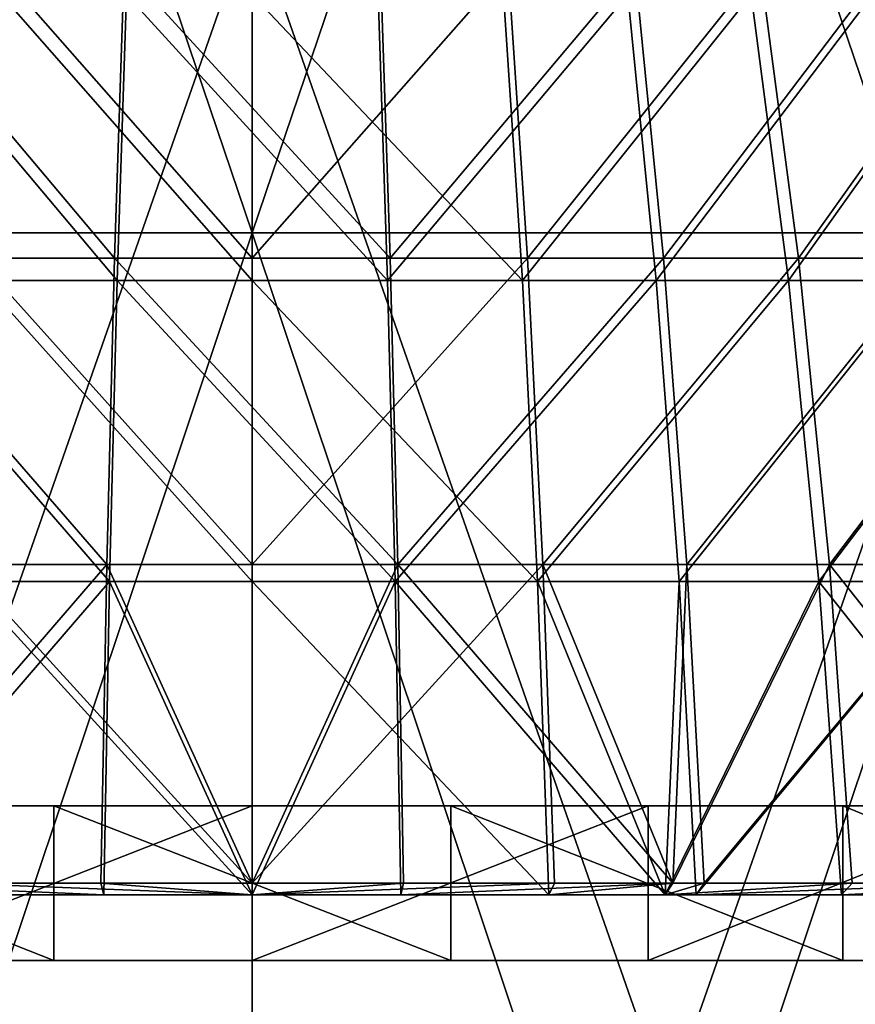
# Model space of a CAD drawing. Extents: x -19.2 to 22.3, y -16.7 to 39.3.
# Tile 15 of 56: x 0.6 to 4.1, y -8.9 to -4.8. Entities that reach past the tile are written whole.
import ezdxf

# ---------------------------------------------------------------- set-up
doc = ezdxf.new("R2010")
doc.units = 0
doc.header["$LTSCALE"] = 25.4
doc.layers.get('0').update_dxf_attribs({"color": 13, "linetype": 'CONTINUOUS'})

# ---------------------------------------------------------------- blocks, each defined once
blk = doc.blocks.new('PICCO-LED-S-9106_STL')
at = {"color": 8}
mesh = blk.add_polyface(dxfattribs=at)
corners = [(1.5508, 2.5618, 32.9553), (-1.2315, -5.6493, 32.589), (-1.2315, 2.5618, 32.589), (1.5508, -5.6493, 32.9553)]
mesh.append_faces([[corners[k] for k in face] for face in [(0, 1, 2), (1, 0, 3)]], dxfattribs={"vtx0": -1, "color": 8})
mesh = blk.add_polyface(dxfattribs=at)
corners = [(1.5508, -5.6493, 11.4553), (-1.2315, 2.5618, 11.8216), (-1.2315, -5.6493, 11.8216), (1.5508, 2.5618, 11.4553)]
mesh.append_faces([[corners[k] for k in face] for face in [(0, 1, 2), (1, 0, 3)]], dxfattribs={"vtx0": -1, "color": 8})
mesh = blk.add_polyface(dxfattribs=at)
corners = [(4.3331, -5.6493, 11.8216), (1.5508, 2.5618, 11.4553), (1.5508, -5.6493, 11.4553), (4.3331, 2.5618, 11.8216)]
mesh.append_faces([[corners[k] for k in face] for face in [(0, 1, 2), (1, 0, 3)]], dxfattribs={"vtx0": -1, "color": 8})
mesh = blk.add_polyface(dxfattribs=at)
corners = [(4.3331, 2.5618, 32.589), (1.5508, -5.6493, 32.9553), (1.5508, 2.5618, 32.9553), (4.3331, -5.6493, 32.589)]
mesh.append_faces([[corners[k] for k in face] for face in [(0, 1, 2), (1, 0, 3)]], dxfattribs={"vtx0": -1, "color": 8})
mesh = blk.add_polyface(dxfattribs=at)
corners = [(1.5508, -14.3137, 39.0157), (-1.9442, -4.3137, 38.6483), (-1.9442, -14.3137, 38.6483), (1.5508, -4.3137, 39.0157)]
mesh.append_faces([[corners[k] for k in face] for face in [(0, 1, 2), (1, 0, 3)]], dxfattribs={"vtx0": -1, "color": 8})
mesh = blk.add_polyface(dxfattribs=at)
corners = [(1.5508, -4.3137, 5.395), (-1.9442, -14.3137, 5.7623), (-1.9442, -4.3137, 5.7623), (1.5508, -14.3137, 5.395)]
mesh.append_faces([[corners[k] for k in face] for face in [(0, 1, 2), (1, 0, 3)]], dxfattribs={"vtx0": -1, "color": 8})
mesh = blk.add_polyface(dxfattribs=at)
corners = [(5.0459, -4.3137, 5.7623), (1.5508, -14.3137, 5.395), (1.5508, -4.3137, 5.395), (5.0459, -14.3137, 5.7623)]
mesh.append_faces([[corners[k] for k in face] for face in [(0, 1, 2), (1, 0, 3)]], dxfattribs={"vtx0": -1, "color": 8})
mesh = blk.add_polyface(dxfattribs=at)
corners = [(5.0459, -14.3137, 38.6483), (1.5508, -4.3137, 39.0157), (1.5508, -14.3137, 39.0157), (5.0459, -4.3137, 38.6483)]
mesh.append_faces([[corners[k] for k in face] for face in [(0, 1, 2), (1, 0, 3)]], dxfattribs={"vtx0": -1, "color": 8})
at = {"color": 7}
mesh = blk.add_polyface(dxfattribs=at)
corners = [(0.9711, -5.7555, 31.9743), (-0.059, -4.5317, 31.1624), (-0.1803, -5.7555, 31.8372), (1.0117, -4.5317, 31.2899)]
mesh.append_faces([[corners[k] for k in face] for face in [(0, 1, 2), (1, 0, 3)]], dxfattribs={"vtx0": -1, "color": 7})
mesh = blk.add_polyface(dxfattribs=at)
corners = [(0.4745, -4.5317, 13.1686), (1.5508, -5.7555, 12.4191), (0.3934, -5.7555, 12.4878), (1.5508, -4.5317, 13.1048)]
mesh.append_faces([[corners[k] for k in face] for face in [(0, 1, 2), (1, 0, 3)]], dxfattribs={"vtx0": -1, "color": 7})
mesh = blk.add_polyface(dxfattribs=at)
corners = [(2.1306, -5.7555, 31.9743), (1.0117, -4.5317, 31.2899), (0.9711, -5.7555, 31.9743), (2.0899, -4.5317, 31.2899)]
mesh.append_faces([[corners[k] for k in face] for face in [(0, 1, 2), (1, 0, 3)]], dxfattribs={"vtx0": -1, "color": 7})
mesh = blk.add_polyface(dxfattribs=at)
corners = [(2.6272, -4.5317, 13.1686), (1.5508, -5.7555, 12.4191), (1.5508, -4.5317, 13.1048), (2.7083, -5.7555, 12.4878)]
mesh.append_faces([[corners[k] for k in face] for face in [(0, 1, 2), (1, 0, 3)]], dxfattribs={"vtx0": -1, "color": 7})
mesh = blk.add_polyface(dxfattribs=at)
corners = [(2.1306, -5.7555, 31.9743), (3.1606, -4.5317, 31.1624), (2.0899, -4.5317, 31.2899), (3.2819, -5.7555, 31.8372)]
mesh.append_faces([[corners[k] for k in face] for face in [(0, 1, 2), (1, 0, 3)]], dxfattribs={"vtx0": -1, "color": 7})
mesh = blk.add_polyface(dxfattribs=at)
corners = [(3.6884, -4.5317, 13.3594), (2.7083, -5.7555, 12.4878), (2.6272, -4.5317, 13.1686), (3.8495, -5.7555, 12.6929)]
mesh.append_faces([[corners[k] for k in face] for face in [(0, 1, 2), (1, 0, 3)]], dxfattribs={"vtx0": -1, "color": 7})
mesh = blk.add_polyface(dxfattribs=at)
corners = [(3.2819, -5.7555, 31.8372), (4.2087, -4.5317, 30.9091), (3.1606, -4.5317, 31.1624), (4.4089, -5.7555, 31.5648)]
mesh.append_faces([[corners[k] for k in face] for face in [(0, 1, 2), (1, 0, 3)]], dxfattribs={"vtx0": -1, "color": 7})
mesh = blk.add_polyface(dxfattribs=at)
corners = [(4.7197, -4.5317, 13.6743), (3.8495, -5.7555, 12.6929), (3.6884, -4.5317, 13.3594), (4.9584, -5.7555, 13.0316)]
mesh.append_faces([[corners[k] for k in face] for face in [(0, 1, 2), (1, 0, 3)]], dxfattribs={"vtx0": -1, "color": 7})
mesh = blk.add_polyface(dxfattribs=at)
corners = [(-0.0299, -4.6459, 31.0005), (0.9816, -5.849, 31.7977), (-0.149, -5.849, 31.6631), (1.0214, -4.6459, 31.1258)]
mesh.append_faces([[corners[k] for k in face] for face in [(0, 1, 2), (1, 0, 3)]], dxfattribs={"vtx0": -1, "color": 7})
mesh = blk.add_polyface(dxfattribs=at)
corners = [(1.5508, -5.849, 12.596), (0.4939, -4.6459, 13.3319), (0.4143, -5.849, 12.6635), (1.5508, -4.6459, 13.2692)]
mesh.append_faces([[corners[k] for k in face] for face in [(0, 1, 2), (1, 0, 3)]], dxfattribs={"vtx0": -1, "color": 7})
mesh = blk.add_polyface(dxfattribs=at)
corners = [(1.0214, -4.6459, 31.1258), (2.1201, -5.849, 31.7977), (0.9816, -5.849, 31.7977), (2.0802, -4.6459, 31.1258)]
mesh.append_faces([[corners[k] for k in face] for face in [(0, 1, 2), (1, 0, 3)]], dxfattribs={"vtx0": -1, "color": 7})
mesh = blk.add_polyface(dxfattribs=at)
corners = [(2.6873, -5.849, 12.6635), (1.5508, -4.6459, 13.2692), (1.5508, -5.849, 12.596), (2.6077, -4.6459, 13.3319)]
mesh.append_faces([[corners[k] for k in face] for face in [(0, 1, 2), (1, 0, 3)]], dxfattribs={"vtx0": -1, "color": 7})
mesh = blk.add_polyface(dxfattribs=at)
corners = [(3.1315, -4.6459, 31.0005), (2.1201, -5.849, 31.7977), (2.0802, -4.6459, 31.1258), (3.2506, -5.849, 31.6631)]
mesh.append_faces([[corners[k] for k in face] for face in [(0, 1, 2), (1, 0, 3)]], dxfattribs={"vtx0": -1, "color": 7})
mesh = blk.add_polyface(dxfattribs=at)
corners = [(2.6873, -5.849, 12.6635), (3.6498, -4.6459, 13.5192), (2.6077, -4.6459, 13.3319), (3.8079, -5.849, 12.8649)]
mesh.append_faces([[corners[k] for k in face] for face in [(0, 1, 2), (1, 0, 3)]], dxfattribs={"vtx0": -1, "color": 7})
mesh = blk.add_polyface(dxfattribs=at)
corners = [(4.1607, -4.6459, 30.7518), (3.2506, -5.849, 31.6631), (3.1315, -4.6459, 31.0005), (4.3573, -5.849, 31.3957)]
mesh.append_faces([[corners[k] for k in face] for face in [(0, 1, 2), (1, 0, 3)]], dxfattribs={"vtx0": -1, "color": 7})
mesh = blk.add_polyface(dxfattribs=at)
corners = [(3.8079, -5.849, 12.8649), (4.6624, -4.6459, 13.8284), (3.6498, -4.6459, 13.5192), (4.8968, -5.849, 13.1974)]
mesh.append_faces([[corners[k] for k in face] for face in [(0, 1, 2), (1, 0, 3)]], dxfattribs={"vtx0": -1, "color": 7})
at = {"color": 8}
mesh = blk.add_polyface(dxfattribs=at)
corners = [(4.871, -5.6493, 7.6585), (-1.7694, -5.6493, 7.6585), (1.5508, -5.6493, 7.2844), (8.0248, -5.6493, 8.762), (-4.9231, -5.6493, 8.762), (10.8539, -5.6493, 10.5397), (-7.7522, -5.6493, 10.5397), (1.5508, -5.6493, 11.4553), (13.2165, -5.6493, 12.9023), (4.3331, -5.6493, 11.8216), (6.9258, -5.6493, 12.8956), (9.1522, -5.6493, 14.6039), (14.9941, -5.6493, 15.7314), (10.8606, -5.6493, 16.8303), (16.0977, -5.6493, 18.8851), (11.9345, -5.6493, 19.423), (16.4718, -5.6493, 22.2053), (12.3008, -5.6493, 22.2053), (16.0977, -5.6493, 25.5255), (11.9345, -5.6493, 24.9876), (10.8606, -5.6493, 27.5803), (14.9941, -5.6493, 28.6793), (9.1522, -5.6493, 29.8067), (13.2165, -5.6493, 31.5084), (6.9258, -5.6493, 31.5151), (10.8539, -5.6493, 33.871), (4.3331, -5.6493, 32.589), (1.5508, -5.6493, 32.9553), (-10.1148, -5.6493, 12.9023), (-1.2315, -5.6493, 11.8216), (-3.8242, -5.6493, 12.8956), (-6.0506, -5.6493, 14.6039), (-11.8925, -5.6493, 15.7314), (-7.759, -5.6493, 16.8303), (-12.996, -5.6493, 18.8851), (-8.8329, -5.6493, 19.423), (-13.3701, -5.6493, 22.2053), (-9.1992, -5.6493, 22.2053), (-8.8329, -5.6493, 24.9876), (-12.996, -5.6493, 25.5255), (-7.759, -5.6493, 27.5803), (-11.8925, -5.6493, 28.6793), (-6.0506, -5.6493, 29.8067), (-10.1148, -5.6493, 31.5084), (-3.8242, -5.6493, 31.5151), (-7.7522, -5.6493, 33.871), (-1.2315, -5.6493, 32.589), (8.0248, -5.6493, 35.6486), (-4.9231, -5.6493, 35.6486), (4.871, -5.6493, 36.7522), (-1.7694, -5.6493, 36.7522), (1.5508, -5.6493, 37.1263)]
mesh.append_faces([[corners[k] for k in face] for face in [(0, 1, 2), (50, 49, 51)]], dxfattribs={"vtx0": -1, "color": 8})
mesh.append_faces([[corners[k] for k in face] for face in [(1, 3, 4), (4, 5, 6), (7, 8, 9), (9, 8, 10), (10, 8, 11), (11, 12, 13), (13, 14, 15), (15, 16, 17), (17, 18, 19), (19, 18, 20), (20, 21, 22), (22, 23, 24), (24, 25, 26), (26, 25, 27), (28, 31, 32), (32, 33, 34), (34, 35, 36), (36, 38, 39), (39, 40, 41), (41, 42, 43), (43, 44, 45), (45, 47, 48), (48, 49, 50)]], dxfattribs={"vtx0": -1, "vtx1": -1, "color": 8})
mesh.append_faces([[corners[k] for k in face] for face in [(6, 5, 7), (45, 27, 25)]], dxfattribs={"vtx0": -1, "vtx1": -1, "vtx2": -1, "color": 8})
mesh.append_faces([[corners[k] for k in face] for face in [(1, 0, 3), (4, 3, 5), (7, 5, 8), (11, 8, 12), (13, 12, 14), (15, 14, 16), (17, 16, 18), (20, 18, 21), (22, 21, 23), (24, 23, 25), (7, 28, 6), (28, 7, 29), (28, 29, 30), (28, 30, 31), (32, 31, 33), (34, 33, 35), (36, 35, 37), (36, 37, 38), (39, 38, 40), (41, 40, 42), (43, 42, 44), (45, 44, 46), (45, 46, 27), (45, 25, 47), (48, 47, 49)]], dxfattribs={"vtx0": -1, "vtx2": -1, "color": 8})
mesh = blk.add_polyface(dxfattribs=at)
corners = [(1.5508, -5.6493, 37.1263), (-1.7694, -15.5714, 36.7522), (-1.7694, -5.6493, 36.7522), (1.5508, -15.5714, 37.1263)]
mesh.append_faces([[corners[k] for k in face] for face in [(0, 1, 2), (1, 0, 3)]], dxfattribs={"vtx0": -1, "color": 8})
mesh = blk.add_polyface(dxfattribs=at)
corners = [(1.5508, -15.5714, 7.2844), (-1.7694, -5.6493, 7.6585), (-1.7694, -15.5714, 7.6585), (1.5508, -5.6493, 7.2844)]
mesh.append_faces([[corners[k] for k in face] for face in [(0, 1, 2), (1, 0, 3)]], dxfattribs={"vtx0": -1, "color": 8})
mesh = blk.add_polyface(dxfattribs=at)
corners = [(4.871, -15.5714, 7.6585), (1.5508, -5.6493, 7.2844), (1.5508, -15.5714, 7.2844), (4.871, -5.6493, 7.6585)]
mesh.append_faces([[corners[k] for k in face] for face in [(0, 1, 2), (1, 0, 3)]], dxfattribs={"vtx0": -1, "color": 8})
mesh = blk.add_polyface(dxfattribs=at)
corners = [(4.871, -5.6493, 36.7522), (1.5508, -15.5714, 37.1263), (1.5508, -5.6493, 37.1263), (4.871, -15.5714, 36.7522)]
mesh.append_faces([[corners[k] for k in face] for face in [(0, 1, 2), (1, 0, 3)]], dxfattribs={"vtx0": -1, "color": 8})
at = {"color": 7}
mesh = blk.add_polyface(dxfattribs=at)
corners = [(0.9384, -7.0452, 32.5252), (-0.1803, -5.7555, 31.8372), (-0.2779, -7.0452, 32.3804), (0.9711, -5.7555, 31.9743)]
mesh.append_faces([[corners[k] for k in face] for face in [(0, 1, 2), (1, 0, 3)]], dxfattribs={"vtx0": -1, "color": 7})
mesh = blk.add_polyface(dxfattribs=at)
corners = [(0.3934, -5.7555, 12.4878), (1.5508, -7.0452, 11.8673), (0.3281, -7.0452, 11.9398), (1.5508, -5.7555, 12.4191)]
mesh.append_faces([[corners[k] for k in face] for face in [(0, 1, 2), (1, 0, 3)]], dxfattribs={"vtx0": -1, "color": 7})
mesh = blk.add_polyface(dxfattribs=at)
corners = [(2.1633, -7.0452, 32.5252), (0.9711, -5.7555, 31.9743), (0.9384, -7.0452, 32.5252), (2.1306, -5.7555, 31.9743)]
mesh.append_faces([[corners[k] for k in face] for face in [(0, 1, 2), (1, 0, 3)]], dxfattribs={"vtx0": -1, "color": 7})
mesh = blk.add_polyface(dxfattribs=at)
corners = [(2.7083, -5.7555, 12.4878), (1.5508, -7.0452, 11.8673), (1.5508, -5.7555, 12.4191), (2.7735, -7.0452, 11.9398)]
mesh.append_faces([[corners[k] for k in face] for face in [(0, 1, 2), (1, 0, 3)]], dxfattribs={"vtx0": -1, "color": 7})
mesh = blk.add_polyface(dxfattribs=at)
corners = [(2.1633, -7.0452, 32.5252), (3.2819, -5.7555, 31.8372), (2.1306, -5.7555, 31.9743), (3.3795, -7.0452, 32.3804)]
mesh.append_faces([[corners[k] for k in face] for face in [(0, 1, 2), (1, 0, 3)]], dxfattribs={"vtx0": -1, "color": 7})
mesh = blk.add_polyface(dxfattribs=at)
corners = [(3.8495, -5.7555, 12.6929), (2.7735, -7.0452, 11.9398), (2.7083, -5.7555, 12.4878), (3.9791, -7.0452, 12.1565)]
mesh.append_faces([[corners[k] for k in face] for face in [(0, 1, 2), (1, 0, 3)]], dxfattribs={"vtx0": -1, "color": 7})
mesh = blk.add_polyface(dxfattribs=at)
corners = [(3.3795, -7.0452, 32.3804), (4.4089, -5.7555, 31.5648), (3.2819, -5.7555, 31.8372), (4.5701, -7.0452, 32.0927)]
mesh.append_faces([[corners[k] for k in face] for face in [(0, 1, 2), (1, 0, 3)]], dxfattribs={"vtx0": -1, "color": 7})
mesh = blk.add_polyface(dxfattribs=at)
corners = [(4.9584, -5.7555, 13.0316), (3.9791, -7.0452, 12.1565), (3.8495, -5.7555, 12.6929), (5.1506, -7.0452, 12.5142)]
mesh.append_faces([[corners[k] for k in face] for face in [(0, 1, 2), (1, 0, 3)]], dxfattribs={"vtx0": -1, "color": 7})
mesh = blk.add_polyface(dxfattribs=at)
corners = [(-0.149, -5.849, 31.6631), (0.9495, -7.1167, 32.3388), (-0.2448, -7.1167, 32.1965), (0.9816, -5.849, 31.7977)]
mesh.append_faces([[corners[k] for k in face] for face in [(0, 1, 2), (1, 0, 3)]], dxfattribs={"vtx0": -1, "color": 7})
mesh = blk.add_polyface(dxfattribs=at)
corners = [(1.5508, -7.1167, 12.0541), (0.4143, -5.849, 12.6635), (0.3502, -7.1167, 12.1253), (1.5508, -5.849, 12.596)]
mesh.append_faces([[corners[k] for k in face] for face in [(0, 1, 2), (1, 0, 3)]], dxfattribs={"vtx0": -1, "color": 7})
mesh = blk.add_polyface(dxfattribs=at)
corners = [(0.9816, -5.849, 31.7977), (2.1522, -7.1167, 32.3388), (0.9495, -7.1167, 32.3388), (2.1201, -5.849, 31.7977)]
mesh.append_faces([[corners[k] for k in face] for face in [(0, 1, 2), (1, 0, 3)]], dxfattribs={"vtx0": -1, "color": 7})
mesh = blk.add_polyface(dxfattribs=at)
corners = [(2.7514, -7.1167, 12.1253), (1.5508, -5.849, 12.596), (1.5508, -7.1167, 12.0541), (2.6873, -5.849, 12.6635)]
mesh.append_faces([[corners[k] for k in face] for face in [(0, 1, 2), (1, 0, 3)]], dxfattribs={"vtx0": -1, "color": 7})
mesh = blk.add_polyface(dxfattribs=at)
corners = [(3.2506, -5.849, 31.6631), (2.1522, -7.1167, 32.3388), (2.1201, -5.849, 31.7977), (3.3465, -7.1167, 32.1965)]
mesh.append_faces([[corners[k] for k in face] for face in [(0, 1, 2), (1, 0, 3)]], dxfattribs={"vtx0": -1, "color": 7})
mesh = blk.add_polyface(dxfattribs=at)
corners = [(2.7514, -7.1167, 12.1253), (3.8079, -5.849, 12.8649), (2.6873, -5.849, 12.6635), (3.9352, -7.1167, 12.3381)]
mesh.append_faces([[corners[k] for k in face] for face in [(0, 1, 2), (1, 0, 3)]], dxfattribs={"vtx0": -1, "color": 7})
mesh = blk.add_polyface(dxfattribs=at)
corners = [(4.3573, -5.849, 31.3957), (3.3465, -7.1167, 32.1965), (3.2506, -5.849, 31.6631), (4.5156, -7.1167, 31.914)]
mesh.append_faces([[corners[k] for k in face] for face in [(0, 1, 2), (1, 0, 3)]], dxfattribs={"vtx0": -1, "color": 7})
mesh = blk.add_polyface(dxfattribs=at)
corners = [(3.9352, -7.1167, 12.3381), (4.8968, -5.849, 13.1974), (3.8079, -5.849, 12.8649), (5.0855, -7.1167, 12.6893)]
mesh.append_faces([[corners[k] for k in face] for face in [(0, 1, 2), (1, 0, 3)]], dxfattribs={"vtx0": -1, "color": 7})
mesh = blk.add_polyface(dxfattribs=at)
corners = [(0.9384, -7.0452, 32.5252), (-0.2779, -7.0452, 32.3804), (-0.2186, -8.3862, 32.8087)]
mesh.append_faces([[corners[k] for k in face] for face in [(0, 1, 2)]], dxfattribs={"color": 7})
mesh = blk.add_polyface(dxfattribs=at)
corners = [(0.9384, -7.0452, 32.5252), (-0.2186, -8.3862, 32.8087), (0.914, -8.3862, 32.9364)]
mesh.append_faces([[corners[k] for k in face] for face in [(0, 1, 2)]], dxfattribs={"color": 7})
mesh = blk.add_polyface(dxfattribs=at)
corners = [(0.3281, -7.0452, 11.9398), (1.5508, -8.3862, 11.4553), (0.2794, -8.3862, 11.5308), (1.5508, -7.0452, 11.8673)]
mesh.append_faces([[corners[k] for k in face] for face in [(0, 1, 2), (1, 0, 3)]], dxfattribs={"vtx0": -1, "color": 7})
mesh = blk.add_polyface(dxfattribs=at)
corners = [(1.5508, -8.3862, 32.9553), (0.9384, -7.0452, 32.5252), (0.914, -8.3862, 32.9364)]
mesh.append_faces([[corners[k] for k in face] for face in [(0, 1, 2)]], dxfattribs={"color": 7})
mesh = blk.add_polyface(dxfattribs=at)
corners = [(2.1633, -7.0452, 32.5252), (0.9384, -7.0452, 32.5252), (1.5508, -8.3862, 32.9553)]
mesh.append_faces([[corners[k] for k in face] for face in [(0, 1, 2)]], dxfattribs={"color": 7})
mesh = blk.add_polyface(dxfattribs=at)
corners = [(2.1877, -8.3862, 32.9364), (2.1633, -7.0452, 32.5252), (1.5508, -8.3862, 32.9553)]
mesh.append_faces([[corners[k] for k in face] for face in [(0, 1, 2)]], dxfattribs={"color": 7})
mesh = blk.add_polyface(dxfattribs=at)
corners = [(2.7735, -7.0452, 11.9398), (1.5508, -8.3862, 11.4553), (1.5508, -7.0452, 11.8673), (2.8223, -8.3862, 11.5308)]
mesh.append_faces([[corners[k] for k in face] for face in [(0, 1, 2), (1, 0, 3)]], dxfattribs={"vtx0": -1, "color": 7})
mesh = blk.add_polyface(dxfattribs=at)
corners = [(3.3202, -8.3862, 32.8087), (2.1633, -7.0452, 32.5252), (2.1877, -8.3862, 32.9364)]
mesh.append_faces([[corners[k] for k in face] for face in [(0, 1, 2)]], dxfattribs={"color": 7})
mesh = blk.add_polyface(dxfattribs=at)
corners = [(3.3795, -7.0452, 32.3804), (2.1633, -7.0452, 32.5252), (3.3202, -8.3862, 32.8087)]
mesh.append_faces([[corners[k] for k in face] for face in [(0, 1, 2)]], dxfattribs={"color": 7})
mesh = blk.add_polyface(dxfattribs=at)
corners = [(3.9791, -7.0452, 12.1565), (3.3202, -8.3862, 11.6019), (2.7735, -7.0452, 11.9398)]
mesh.append_faces([[corners[k] for k in face] for face in [(0, 1, 2)]], dxfattribs={"color": 7})
mesh = blk.add_polyface(dxfattribs=at)
corners = [(3.3202, -8.3862, 11.6019), (2.8223, -8.3862, 11.5308), (2.7735, -7.0452, 11.9398)]
mesh.append_faces([[corners[k] for k in face] for face in [(0, 1, 2)]], dxfattribs={"color": 7})
mesh = blk.add_polyface(dxfattribs=at)
corners = [(3.4524, -8.3862, 32.7858), (3.3795, -7.0452, 32.3804), (3.3202, -8.3862, 32.8087)]
mesh.append_faces([[corners[k] for k in face] for face in [(0, 1, 2)]], dxfattribs={"color": 7})
mesh = blk.add_polyface(dxfattribs=at)
corners = [(4.0758, -8.3862, 11.7561), (3.3202, -8.3862, 11.6019), (3.9791, -7.0452, 12.1565)]
mesh.append_faces([[corners[k] for k in face] for face in [(0, 1, 2)]], dxfattribs={"color": 7})
mesh = blk.add_polyface(dxfattribs=at)
corners = [(3.4524, -8.3862, 32.7858), (4.5701, -7.0452, 32.0927), (3.3795, -7.0452, 32.3804), (4.6904, -8.3862, 32.4866)]
mesh.append_faces([[corners[k] for k in face] for face in [(0, 1, 2), (1, 0, 3)]], dxfattribs={"vtx0": -1, "color": 7})
mesh = blk.add_polyface(dxfattribs=at)
corners = [(5.1506, -7.0452, 12.5142), (5.0413, -8.3862, 12.0378), (3.9791, -7.0452, 12.1565)]
mesh.append_faces([[corners[k] for k in face] for face in [(0, 1, 2)]], dxfattribs={"color": 7})
mesh = blk.add_polyface(dxfattribs=at)
corners = [(5.0413, -8.3862, 12.0378), (4.0758, -8.3862, 11.7561), (3.9791, -7.0452, 12.1565)]
mesh.append_faces([[corners[k] for k in face] for face in [(0, 1, 2)]], dxfattribs={"color": 7})
mesh = blk.add_polyface(dxfattribs=at)
corners = [(0.9495, -7.1167, 32.3388), (-0.1866, -8.4347, 32.6173), (-0.2448, -7.1167, 32.1965)]
mesh.append_faces([[corners[k] for k in face] for face in [(0, 1, 2)]], dxfattribs={"color": 7})
mesh = blk.add_polyface(dxfattribs=at)
corners = [(0.9495, -7.1167, 32.3388), (0.9255, -8.4347, 32.7428), (-0.1866, -8.4347, 32.6173)]
mesh.append_faces([[corners[k] for k in face] for face in [(0, 1, 2)]], dxfattribs={"color": 7})
mesh = blk.add_polyface(dxfattribs=at)
corners = [(1.5508, -8.4347, 11.6494), (0.3502, -7.1167, 12.1253), (0.3023, -8.4347, 11.7235), (1.5508, -7.1167, 12.0541)]
mesh.append_faces([[corners[k] for k in face] for face in [(0, 1, 2), (1, 0, 3)]], dxfattribs={"vtx0": -1, "color": 7})
mesh = blk.add_polyface(dxfattribs=at)
corners = [(1.5508, -8.4347, 32.7613), (0.9255, -8.4347, 32.7428), (0.9495, -7.1167, 32.3388)]
mesh.append_faces([[corners[k] for k in face] for face in [(0, 1, 2)]], dxfattribs={"color": 7})
mesh = blk.add_polyface(dxfattribs=at)
corners = [(2.1522, -7.1167, 32.3388), (1.5508, -8.4347, 32.7613), (0.9495, -7.1167, 32.3388)]
mesh.append_faces([[corners[k] for k in face] for face in [(0, 1, 2)]], dxfattribs={"color": 7})
mesh = blk.add_polyface(dxfattribs=at)
corners = [(2.1762, -8.4347, 32.7428), (1.5508, -8.4347, 32.7613), (2.1522, -7.1167, 32.3388)]
mesh.append_faces([[corners[k] for k in face] for face in [(0, 1, 2)]], dxfattribs={"color": 7})
mesh = blk.add_polyface(dxfattribs=at)
corners = [(2.7993, -8.4347, 11.7235), (1.5508, -7.1167, 12.0541), (1.5508, -8.4347, 11.6494), (2.7514, -7.1167, 12.1253)]
mesh.append_faces([[corners[k] for k in face] for face in [(0, 1, 2), (1, 0, 3)]], dxfattribs={"vtx0": -1, "color": 7})
mesh = blk.add_polyface(dxfattribs=at)
corners = [(3.3465, -7.1167, 32.1965), (3.2883, -8.4347, 32.6173), (2.1522, -7.1167, 32.3388)]
mesh.append_faces([[corners[k] for k in face] for face in [(0, 1, 2)]], dxfattribs={"color": 7})
mesh = blk.add_polyface(dxfattribs=at)
corners = [(3.2883, -8.4347, 32.6173), (2.1762, -8.4347, 32.7428), (2.1522, -7.1167, 32.3388)]
mesh.append_faces([[corners[k] for k in face] for face in [(0, 1, 2)]], dxfattribs={"color": 7})
mesh = blk.add_polyface(dxfattribs=at)
corners = [(3.2883, -8.4347, 11.7933), (2.7514, -7.1167, 12.1253), (2.7993, -8.4347, 11.7235)]
mesh.append_faces([[corners[k] for k in face] for face in [(0, 1, 2)]], dxfattribs={"color": 7})
mesh = blk.add_polyface(dxfattribs=at)
corners = [(3.9352, -7.1167, 12.3381), (2.7514, -7.1167, 12.1253), (3.2883, -8.4347, 11.7933)]
mesh.append_faces([[corners[k] for k in face] for face in [(0, 1, 2)]], dxfattribs={"color": 7})
mesh = blk.add_polyface(dxfattribs=at)
corners = [(4.0303, -8.4347, 11.9447), (3.9352, -7.1167, 12.3381), (3.2883, -8.4347, 11.7933)]
mesh.append_faces([[corners[k] for k in face] for face in [(0, 1, 2)]], dxfattribs={"color": 7})
mesh = blk.add_polyface(dxfattribs=at)
corners = [(3.4181, -8.4347, 32.5948), (3.2883, -8.4347, 32.6173), (3.3465, -7.1167, 32.1965)]
mesh.append_faces([[corners[k] for k in face] for face in [(0, 1, 2)]], dxfattribs={"color": 7})
mesh = blk.add_polyface(dxfattribs=at)
corners = [(4.5156, -7.1167, 31.914), (3.4181, -8.4347, 32.5948), (3.3465, -7.1167, 32.1965), (4.6338, -8.4347, 32.3011)]
mesh.append_faces([[corners[k] for k in face] for face in [(0, 1, 2), (1, 0, 3)]], dxfattribs={"vtx0": -1, "color": 7})
mesh = blk.add_polyface(dxfattribs=at)
corners = [(4.9783, -8.4347, 12.2213), (3.9352, -7.1167, 12.3381), (4.0303, -8.4347, 11.9447)]
mesh.append_faces([[corners[k] for k in face] for face in [(0, 1, 2)]], dxfattribs={"color": 7})
mesh = blk.add_polyface(dxfattribs=at)
corners = [(5.0855, -7.1167, 12.6893), (3.9352, -7.1167, 12.3381), (4.9783, -8.4347, 12.2213)]
mesh.append_faces([[corners[k] for k in face] for face in [(0, 1, 2)]], dxfattribs={"color": 7})
mesh = blk.add_polyface(dxfattribs=at)
corners = [(-0.115, -8.0608, 11.9552), (3.2166, -8.0608, 11.9552), (1.5508, -8.0608, 11.8207), (-1.7377, -8.0608, 12.3551), (4.8393, -8.0608, 12.3551), (-3.2752, -8.0608, 13.0102), (6.3768, -8.0608, 13.0102), (-4.6877, -8.0608, 13.9034), (7.7893, -8.0608, 13.9034), (-5.9386, -8.0608, 15.0116), (9.0403, -8.0608, 15.0116), (-6.9956, -8.0608, 16.3062), (10.0972, -8.0608, 16.3062), (-7.8312, -8.0608, 17.7535), (10.9328, -8.0608, 17.7535), (-8.4238, -8.0608, 19.3161), (11.5255, -8.0608, 19.3161), (-8.7581, -8.0608, 20.9536), (11.8598, -8.0608, 20.9536), (-8.8254, -8.0608, 22.6235), (11.9271, -8.0608, 22.6235), (-8.624, -8.0608, 24.2825), (11.7256, -8.0608, 24.2825), (-8.159, -8.0608, 25.8878), (11.2606, -8.0608, 25.8878), (-7.4426, -8.0608, 27.3977), (10.5442, -8.0608, 27.3977), (-6.4932, -8.0608, 28.7731), (9.5948, -8.0608, 28.7731), (-5.3355, -8.0608, 29.9784), (8.4371, -8.0608, 29.9784), (-3.9994, -8.0608, 30.9823), (7.1011, -8.0608, 30.9823), (-2.5196, -8.0608, 31.759), (5.6213, -8.0608, 31.759), (-0.9344, -8.0608, 32.2882), (4.036, -8.0608, 32.2882), (0.7152, -8.0608, 32.5563), (2.3864, -8.0608, 32.5563)]
mesh.append_faces([[corners[k] for k in face] for face in [(0, 1, 2), (36, 37, 38)]], dxfattribs={"vtx0": -1, "color": 7})
mesh.append_faces([[corners[k] for k in face] for face in [(1, 3, 4), (4, 5, 6), (6, 7, 8), (8, 9, 10), (10, 11, 12), (12, 13, 14), (14, 15, 16), (16, 17, 18), (18, 19, 20), (20, 21, 22), (22, 23, 24), (24, 25, 26), (26, 27, 28), (28, 29, 30), (30, 31, 32), (32, 33, 34), (34, 35, 36)]], dxfattribs={"vtx0": -1, "vtx1": -1, "color": 7})
mesh.append_faces([[corners[k] for k in face] for face in [(1, 0, 3), (4, 3, 5), (6, 5, 7), (8, 7, 9), (10, 9, 11), (12, 11, 13), (14, 13, 15), (16, 15, 17), (18, 17, 19), (20, 19, 21), (22, 21, 23), (24, 23, 25), (26, 25, 27), (28, 27, 29), (30, 29, 31), (32, 31, 33), (34, 33, 35), (36, 35, 37)]], dxfattribs={"vtx0": -1, "vtx2": -1, "color": 7})
mesh = blk.add_polyface(dxfattribs=at)
corners = [(0.7152, -8.7116, 32.5563), (-0.9344, -8.0608, 32.2882), (-0.9344, -8.7116, 32.2882), (0.7152, -8.0608, 32.5563)]
mesh.append_faces([[corners[k] for k in face] for face in [(0, 1, 2), (1, 0, 3)]], dxfattribs={"vtx0": -1, "color": 7})
mesh = blk.add_polyface(dxfattribs=at)
corners = [(1.5508, -8.0608, 11.8207), (-0.115, -8.7116, 11.9552), (-0.115, -8.0608, 11.9552), (1.5508, -8.7116, 11.8207)]
mesh.append_faces([[corners[k] for k in face] for face in [(0, 1, 2), (1, 0, 3)]], dxfattribs={"vtx0": -1, "color": 7})
mesh = blk.add_polyface(dxfattribs=at)
corners = [(2.3864, -8.7116, 32.5563), (0.7152, -8.0608, 32.5563), (0.7152, -8.7116, 32.5563), (2.3864, -8.0608, 32.5563)]
mesh.append_faces([[corners[k] for k in face] for face in [(0, 1, 2), (1, 0, 3)]], dxfattribs={"vtx0": -1, "color": 7})
mesh = blk.add_polyface(dxfattribs=at)
corners = [(3.2166, -8.0608, 11.9552), (1.5508, -8.7116, 11.8207), (1.5508, -8.0608, 11.8207), (3.2166, -8.7116, 11.9552)]
mesh.append_faces([[corners[k] for k in face] for face in [(0, 1, 2), (1, 0, 3)]], dxfattribs={"vtx0": -1, "color": 7})
mesh = blk.add_polyface(dxfattribs=at)
corners = [(4.036, -8.7116, 32.2882), (2.3864, -8.0608, 32.5563), (2.3864, -8.7116, 32.5563), (4.036, -8.0608, 32.2882)]
mesh.append_faces([[corners[k] for k in face] for face in [(0, 1, 2), (1, 0, 3)]], dxfattribs={"vtx0": -1, "color": 7})
mesh = blk.add_polyface(dxfattribs=at)
corners = [(4.8393, -8.0608, 12.3551), (3.2166, -8.7116, 11.9552), (3.2166, -8.0608, 11.9552), (4.8393, -8.7116, 12.3551)]
mesh.append_faces([[corners[k] for k in face] for face in [(0, 1, 2), (1, 0, 3)]], dxfattribs={"vtx0": -1, "color": 7})
mesh = blk.add_polyface(dxfattribs=at)
corners = [(5.6213, -8.7116, 31.759), (4.036, -8.0608, 32.2882), (4.036, -8.7116, 32.2882), (5.6213, -8.0608, 31.759)]
mesh.append_faces([[corners[k] for k in face] for face in [(0, 1, 2), (1, 0, 3)]], dxfattribs={"vtx0": -1, "color": 7})
mesh = blk.add_polyface(dxfattribs=at)
corners = [(0.9255, -8.4347, 32.7428), (-0.2186, -8.3862, 32.8087), (-0.1866, -8.4347, 32.6173), (0.914, -8.3862, 32.9364)]
mesh.append_faces([[corners[k] for k in face] for face in [(0, 1, 2), (1, 0, 3)]], dxfattribs={"vtx0": -1, "color": 7})
mesh = blk.add_polyface(dxfattribs=at)
corners = [(1.5508, -8.4347, 11.6494), (0.2794, -8.3862, 11.5308), (1.5508, -8.3862, 11.4553), (0.3023, -8.4347, 11.7235)]
mesh.append_faces([[corners[k] for k in face] for face in [(0, 1, 2), (1, 0, 3)]], dxfattribs={"vtx0": -1, "color": 7})
mesh = blk.add_polyface(dxfattribs=at)
corners = [(1.5508, -8.4347, 32.7613), (0.914, -8.3862, 32.9364), (0.9255, -8.4347, 32.7428), (1.5508, -8.3862, 32.9553)]
mesh.append_faces([[corners[k] for k in face] for face in [(0, 1, 2), (1, 0, 3)]], dxfattribs={"vtx0": -1, "color": 7})
mesh = blk.add_polyface(dxfattribs=at)
corners = [(2.1877, -8.3862, 32.9364), (1.5508, -8.4347, 32.7613), (2.1762, -8.4347, 32.7428), (1.5508, -8.3862, 32.9553)]
mesh.append_faces([[corners[k] for k in face] for face in [(0, 1, 2), (1, 0, 3)]], dxfattribs={"vtx0": -1, "color": 7})
mesh = blk.add_polyface(dxfattribs=at)
corners = [(2.8223, -8.3862, 11.5308), (1.5508, -8.4347, 11.6494), (1.5508, -8.3862, 11.4553), (2.7993, -8.4347, 11.7235)]
mesh.append_faces([[corners[k] for k in face] for face in [(0, 1, 2), (1, 0, 3)]], dxfattribs={"vtx0": -1, "color": 7})
mesh = blk.add_polyface(dxfattribs=at)
corners = [(3.3202, -8.3862, 32.8087), (2.1762, -8.4347, 32.7428), (3.2883, -8.4347, 32.6173), (2.1877, -8.3862, 32.9364)]
mesh.append_faces([[corners[k] for k in face] for face in [(0, 1, 2), (1, 0, 3)]], dxfattribs={"vtx0": -1, "color": 7})
mesh = blk.add_polyface(dxfattribs=at)
corners = [(3.3202, -8.3862, 11.6019), (2.7993, -8.4347, 11.7235), (2.8223, -8.3862, 11.5308), (3.2883, -8.4347, 11.7933)]
mesh.append_faces([[corners[k] for k in face] for face in [(0, 1, 2), (1, 0, 3)]], dxfattribs={"vtx0": -1, "color": 7})
mesh = blk.add_polyface(dxfattribs=at)
corners = [(4.0758, -8.3862, 11.7561), (3.2883, -8.4347, 11.7933), (3.3202, -8.3862, 11.6019), (4.0303, -8.4347, 11.9447)]
mesh.append_faces([[corners[k] for k in face] for face in [(0, 1, 2), (1, 0, 3)]], dxfattribs={"vtx0": -1, "color": 7})
mesh = blk.add_polyface(dxfattribs=at)
corners = [(3.4524, -8.3862, 32.7858), (3.2883, -8.4347, 32.6173), (3.4181, -8.4347, 32.5948), (3.3202, -8.3862, 32.8087)]
mesh.append_faces([[corners[k] for k in face] for face in [(0, 1, 2), (1, 0, 3)]], dxfattribs={"vtx0": -1, "color": 7})
mesh = blk.add_polyface(dxfattribs=at)
corners = [(4.6904, -8.3862, 32.4866), (3.4181, -8.4347, 32.5948), (4.6338, -8.4347, 32.3011), (3.4524, -8.3862, 32.7858)]
mesh.append_faces([[corners[k] for k in face] for face in [(0, 1, 2), (1, 0, 3)]], dxfattribs={"vtx0": -1, "color": 7})
mesh = blk.add_polyface(dxfattribs=at)
corners = [(5.0413, -8.3862, 12.0378), (4.0303, -8.4347, 11.9447), (4.0758, -8.3862, 11.7561), (4.9783, -8.4347, 12.2213)]
mesh.append_faces([[corners[k] for k in face] for face in [(0, 1, 2), (1, 0, 3)]], dxfattribs={"vtx0": -1, "color": 7})
mesh = blk.add_polyface(dxfattribs=at)
corners = [(3.2166, -8.7116, 11.9552), (-0.115, -8.7116, 11.9552), (1.5508, -8.7116, 11.8207), (4.8393, -8.7116, 12.3551), (-1.7377, -8.7116, 12.3551), (6.3768, -8.7116, 13.0102), (-3.2752, -8.7116, 13.0102), (7.7893, -8.7116, 13.9034), (-4.6877, -8.7116, 13.9034), (9.0403, -8.7116, 15.0116), (-5.9386, -8.7116, 15.0116), (10.0972, -8.7116, 16.3062), (-6.9956, -8.7116, 16.3062), (10.9328, -8.7116, 17.7535), (-7.8312, -8.7116, 17.7535), (11.5255, -8.7116, 19.3161), (-8.4238, -8.7116, 19.3161), (11.8598, -8.7116, 20.9536), (-8.7581, -8.7116, 20.9536), (11.9271, -8.7116, 22.6235), (-8.8254, -8.7116, 22.6235), (11.7256, -8.7116, 24.2825), (-8.624, -8.7116, 24.2825), (11.2606, -8.7116, 25.8878), (-8.159, -8.7116, 25.8878), (10.5442, -8.7116, 27.3977), (-7.4426, -8.7116, 27.3977), (9.5948, -8.7116, 28.7731), (-6.4932, -8.7116, 28.7731), (8.4371, -8.7116, 29.9784), (-5.3355, -8.7116, 29.9784), (7.1011, -8.7116, 30.9823), (-3.9994, -8.7116, 30.9823), (5.6213, -8.7116, 31.759), (-2.5196, -8.7116, 31.759), (4.036, -8.7116, 32.2882), (-0.9344, -8.7116, 32.2882), (2.3864, -8.7116, 32.5563), (0.7152, -8.7116, 32.5563)]
mesh.append_faces([[corners[k] for k in face] for face in [(0, 1, 2), (36, 37, 38)]], dxfattribs={"vtx0": -1, "color": 7})
mesh.append_faces([[corners[k] for k in face] for face in [(1, 3, 4), (4, 5, 6), (6, 7, 8), (8, 9, 10), (10, 11, 12), (12, 13, 14), (14, 15, 16), (16, 17, 18), (18, 19, 20), (20, 21, 22), (22, 23, 24), (24, 25, 26), (26, 27, 28), (28, 29, 30), (30, 31, 32), (32, 33, 34), (34, 35, 36)]], dxfattribs={"vtx0": -1, "vtx1": -1, "color": 7})
mesh.append_faces([[corners[k] for k in face] for face in [(1, 0, 3), (4, 3, 5), (6, 5, 7), (8, 7, 9), (10, 9, 11), (12, 11, 13), (14, 13, 15), (16, 15, 17), (18, 17, 19), (20, 19, 21), (22, 21, 23), (24, 23, 25), (26, 25, 27), (28, 27, 29), (30, 29, 31), (32, 31, 33), (34, 33, 35), (36, 35, 37)]], dxfattribs={"vtx0": -1, "vtx2": -1, "color": 7})

msp = doc.modelspace()

# ---------------------------------------------------------------- block references
at = {"color": 0}
msp.add_blockref('PICCO-LED-S-9106_STL', (0, 0), dxfattribs=at)

doc.saveas('drawing.dxf')
